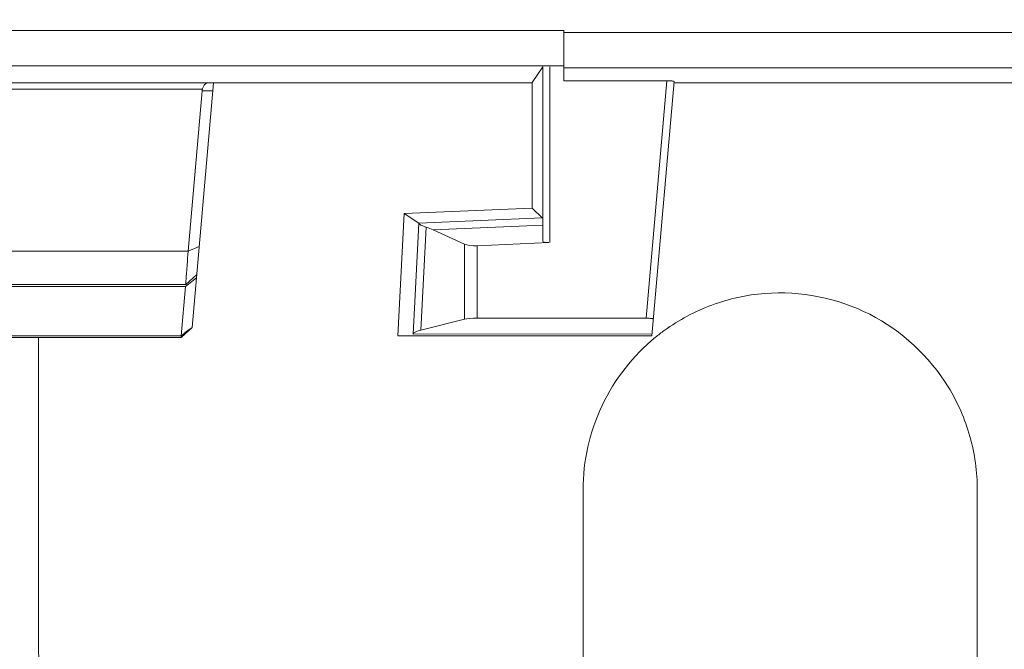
# Model space of a CAD drawing. Header units: millimetres. Extents: x -296 to 295, y -209 to 209.
# Tile 30 of 140: x -243 to -229, y -7 to 2. Entities that reach past the tile are written whole.
import ezdxf

# ---------------------------------------------------------------- set-up
doc = ezdxf.new("R2010")
doc.units = ezdxf.units.MM
doc.header["$MEASUREMENT"] = 0
doc.layers.add('layer 1', color=7, linetype='Continuous')

msp = doc.modelspace()

# ---------------------------------------------------------------- linework, layer by layer
at = {"layer": 'layer 1', "color": 1, "lineweight": 0}
msp.add_open_spline([(295.3283, 209.2747), (295.3283, 209.2747), (295.3283, -208.9236), (295.3283, -208.9236), (295.3283, -208.9236), (-296.1944, -208.9236), (-296.1944, -208.9236), (-296.1944, -208.9236), (-296.1944, 209.2747), (-296.1944, 209.2747), (-296.1944, 209.2747), (295.3283, 209.2747), (295.3283, 209.2747)], degree=3, knots=[0, 0, 0, 0, 0.25, 0.25, 0.25, 0.5, 0.5, 0.5, 0.75, 0.75, 0.75, 1, 1, 1, 1], dxfattribs=at)
at = {"layer": 'layer 1', "color": 5, "lineweight": 0}
msp.add_open_spline([(-281.2487, 194.7284), (-281.2487, 194.7284), (-281.2487, -197.0649), (-281.2487, -197.0649), (-281.2487, -197.0649), (283.3586, -197.0649), (283.3586, -197.0649)], degree=3, knots=[0, 0, 0, 0, 0.5, 0.5, 0.5, 1, 1, 1, 1], dxfattribs=at)
at = {"layer": 'layer 1', "lineweight": 9}
for points in [[(-234.907, 2.0579), (-234.907, 2.0579), (-252.8016, 2.0579), (-252.8016, 2.0579)], [(-234.907, 1.3475), (-234.907, 1.3475), (-234.907, 2.0579), (-234.907, 2.0579)], [(-200.7078, 2.0288), (-200.7078, 2.0288), (-234.907, 2.0288), (-234.907, 2.0288)], [(-252.8016, 1.5579), (-252.8016, 1.5579), (-234.907, 1.5579), (-234.907, 1.5579)], [(-235.3553, 1.3228), (-235.3553, 1.3228), (-235.2061, 1.5467), (-235.2061, 1.5467)], [(-235.2061, 1.5467), (-235.2061, 1.5467), (-235.2061, -0.9148), (-235.2061, -0.9148)], [(-235.1061, -0.9353), (-235.1061, -0.9353), (-235.1061, 1.5472), (-235.1061, 1.5472)], [(-234.907, 1.5307), (-234.907, 1.5307), (-201.0614, 1.5307), (-201.0614, 1.5307)], [(-252.3532, 1.3214), (-252.3532, 1.3214), (-235.3553, 1.3214), (-235.3553, 1.3214)], [(-240.1567, -2.1359), (-240.1567, -2.1359), (-239.8543, 1.3214), (-239.8543, 1.3214)], [(-235.3553, -0.4482), (-235.3553, -0.4482), (-235.3553, 1.3214), (-235.3553, 1.3214)], [(-234.907, 1.3475), (-234.907, 1.3475), (-233.4524, 1.3475), (-233.4524, 1.3475)], [(-233.7456, -2.0036), (-233.7456, -2.0036), (-233.4524, 1.3475), (-233.4524, 1.3475)], [(-233.6671, -2.2536), (-233.6671, -2.2536), (-233.3527, 1.339), (-233.3527, 1.339)], [(-233.3818, 1.345), (-233.4004, 1.3466), (-233.4258, 1.3475), (-233.4524, 1.3475)], [(-200.3543, 1.3214), (-200.3543, 1.3214), (-233.3543, 1.3214), (-233.3543, 1.3214)], [(-247.6984, 1.2279), (-247.6984, 1.2279), (-240.0102, 1.2279), (-240.0102, 1.2279)], [(-240.2123, -1.0591), (-240.2123, -1.0591), (-240.014, 1.2073), (-240.014, 1.2073)], [(-240.0102, 1.2279), (-240.0121, 1.2212), (-240.0134, 1.2143), (-240.014, 1.2073)], [(-239.8643, 1.2073), (-239.8643, 1.2073), (-240.014, 1.2073), (-240.014, 1.2073)], [(-237.2532, -2.2536), (-237.2532, -2.2536), (-237.1627, -0.5271), (-237.1627, -0.5271)], [(-237.1627, -0.5271), (-237.1627, -0.5271), (-235.3553, -0.4482), (-235.3553, -0.4482)], [(-237.1627, -0.5271), (-237.1627, -0.5271), (-236.9546, -0.6613), (-236.9546, -0.6613)], [(-235.3553, -0.4482), (-235.3553, -0.4482), (-235.2121, -0.5853), (-235.2121, -0.5853)], [(-237.0366, -2.2284), (-237.0366, -2.2284), (-236.9539, -0.6679), (-236.9539, -0.6679)], [(-235.2121, -0.5853), (-235.2121, -0.5853), (-236.9546, -0.6613), (-236.9546, -0.6613)], [(-236.7541, -0.7572), (-236.7541, -0.7572), (-235.2092, -0.6897), (-235.2092, -0.6897)], [(-236.8497, -0.7191), (-236.8497, -0.7191), (-236.9266, -2.1717), (-236.9266, -2.1717)], [(-236.7541, -0.7572), (-236.7857, -0.7427), (-236.8176, -0.73), (-236.8497, -0.7191)], [(-236.3096, -0.9602), (-236.3096, -0.9602), (-236.7541, -0.7572), (-236.7541, -0.7572)], [(-236.3096, -0.9602), (-236.3096, -0.9602), (-236.3096, -2.0175), (-236.3096, -2.0175)], [(-236.3096, -0.9602), (-236.2757, -0.9757), (-236.2064, -0.9834), (-236.1307, -0.9801)], [(-236.1307, -0.9801), (-236.1307, -0.9801), (-235.1198, -0.9359), (-235.1198, -0.9359)], [(-240.2123, -1.0591), (-240.2123, -1.0591), (-247.4963, -1.0591), (-247.4963, -1.0591)], [(-240.0565, -0.9898), (-240.0565, -0.9898), (-240.2123, -1.0591), (-240.2123, -1.0591)], [(-236.1307, -2.0036), (-236.1307, -2.0036), (-236.1307, -0.9801), (-236.1307, -0.9801)], [(-240.2469, -1.5286), (-240.2469, -1.5286), (-240.0911, -1.3859), (-240.0911, -1.3859)], [(-247.4616, -1.5286), (-247.4616, -1.5286), (-240.2469, -1.5286), (-240.2469, -1.5286)], [(-240.2511, -1.5554), (-240.2511, -1.5554), (-240.0953, -1.4336), (-240.0953, -1.4336)], [(-247.4574, -1.5554), (-247.4574, -1.5554), (-240.2511, -1.5554), (-240.2511, -1.5554)], [(-240.312, -2.2519), (-240.312, -2.2519), (-240.2511, -1.5554), (-240.2511, -1.5554)], [(-236.9266, -2.1717), (-236.9266, -2.1717), (-236.3096, -2.0175), (-236.3096, -2.0175)], [(-236.1307, -2.0036), (-236.2064, -2.0036), (-236.2757, -2.009), (-236.3096, -2.0175)], [(-233.7456, -2.0036), (-233.7456, -2.0036), (-236.1307, -2.0036), (-236.1307, -2.0036)], [(-233.6883, -2.0059), (-233.7051, -2.0044), (-233.725, -2.0036), (-233.7456, -2.0036)], [(-240.1567, -2.1359), (-240.1567, -2.1359), (-240.3126, -2.2786), (-240.3126, -2.2786)], [(-240.312, -2.2519), (-240.2609, -2.2123), (-240.2086, -2.1742), (-240.1567, -2.1356)], [(-233.4895, -2.1774), (-233.5321, -2.2084), (-233.5738, -2.2406), (-233.6146, -2.2739)], [(-240.312, -2.2519), (-240.312, -2.2519), (-247.3965, -2.2519), (-247.3965, -2.2519)], [(-247.396, -2.2786), (-247.396, -2.2786), (-240.3126, -2.2786), (-240.3126, -2.2786)], [(-242.3232, -2.2786), (-242.3232, -2.2786), (-242.3232, -6.6786), (-242.3232, -6.6786)], [(-240.3126, -2.2786), (-240.3126, -2.2786), (-240.312, -2.2519), (-240.312, -2.2519)], [(-237.2532, -2.2536), (-237.2532, -2.2536), (-233.6671, -2.2536), (-233.6671, -2.2536)], [(-237.0365, -2.228), (-237.0365, -2.228), (-233.6647, -2.2266), (-233.6647, -2.2266)], [(-234.6365, -7.6653), (-234.6365, -7.6653), (-234.6365, -4.4286), (-234.6365, -4.4286)], [(-229.0712, -4.4286), (-229.0712, -4.4286), (-229.0712, -7.6649), (-229.0712, -7.6649)]]:
    msp.add_open_spline(points, degree=3, dxfattribs=at)
for points, knots in [([(-240.0102, 1.2279), (-240.0062, 1.2415), (-240.0018, 1.2544), (-239.995, 1.2678), (-239.9818, 1.2936), (-239.9597, 1.3214), (-239.9322, 1.3214)], [0, 0, 0, 0, 0.5, 0.5, 0.5, 1, 1, 1, 1]), ([(-233.3535, 1.3394), (-233.3536, 1.3422), (-233.3578, 1.3422), (-233.3614, 1.3424), (-233.3701, 1.3429), (-233.3749, 1.3444), (-233.3818, 1.345)], [0, 0, 0, 0, 0.5, 0.5, 0.5, 1, 1, 1, 1]), ([(-236.9539, -0.6679), (-236.954, -0.6663), (-236.9542, -0.665), (-236.9542, -0.6632), (-236.9542, -0.6624), (-236.9541, -0.6617), (-236.9546, -0.6613)], [0, 0, 0, 0, 0.5, 0.5, 0.5, 1, 1, 1, 1]), ([(-236.9539, -0.668), (-236.9538, -0.6716), (-236.9504, -0.6743), (-236.9471, -0.6766), (-236.9402, -0.6816), (-236.9338, -0.685), (-236.9272, -0.6883), (-236.9032, -0.7003), (-236.876, -0.7102), (-236.8497, -0.7191)], [0, 0, 0, 0, 0.3333333, 0.3333333, 0.3333333, 0.6666667, 0.6666667, 0.6666667, 1, 1, 1, 1]), ([(-235.2061, -0.9148), (-235.2059, -0.9243), (-235.193, -0.9275), (-235.1816, -0.9299), (-235.1572, -0.9351), (-235.1405, -0.9368), (-235.1198, -0.9359)], [0, 0, 0, 0, 0.5, 0.5, 0.5, 1, 1, 1, 1]), ([(-240.2469, -1.5286), (-240.2442, -1.5286), (-240.2455, -1.5241), (-240.2459, -1.5206), (-240.2464, -1.5163), (-240.2456, -1.5137), (-240.2452, -1.5106), (-240.2446, -1.5064), (-240.2445, -1.5016), (-240.2444, -1.4968), (-240.2439, -1.4832), (-240.2428, -1.4704), (-240.2418, -1.4575), (-240.2405, -1.4396), (-240.2393, -1.4214), (-240.238, -1.4033), (-240.2364, -1.3805), (-240.2346, -1.3579), (-240.2328, -1.3352), (-240.2307, -1.3082), (-240.2286, -1.2811), (-240.2264, -1.2541), (-240.2214, -1.1891), (-240.2164, -1.1241), (-240.2123, -1.0591)], [0, 0, 0, 0, 0.125, 0.125, 0.125, 0.25, 0.25, 0.25, 0.375, 0.375, 0.375, 0.5, 0.5, 0.5, 0.625, 0.625, 0.625, 0.75, 0.75, 0.75, 0.875, 0.875, 0.875, 1, 1, 1, 1]), ([(-233.4895, -2.1774), (-233.2839, -2.028), (-233.0562, -1.9065), (-232.817, -1.818), (-232.5778, -1.7295), (-232.3271, -1.6742), (-232.0722, -1.6546), (-231.5672, -1.6158), (-231.0458, -1.7174), (-230.5907, -1.9493), (-230.1355, -2.1811), (-229.7468, -2.5432), (-229.4813, -2.9746), (-229.3473, -3.1924), (-229.2447, -3.4278), (-229.1757, -3.6734), (-229.1067, -3.9189), (-229.0712, -4.1744), (-229.0712, -4.4286)], [0, 0, 0, 0, 0.1666667, 0.1666667, 0.1666667, 0.3333333, 0.3333333, 0.3333333, 0.5, 0.5, 0.5, 0.6666667, 0.6666667, 0.6666667, 0.8333333, 0.8333333, 0.8333333, 1, 1, 1, 1]), ([(-233.6883, -2.0059), (-233.6782, -2.0068), (-233.6699, -2.0086), (-233.6579, -2.0102), (-233.6529, -2.0109), (-233.6472, -2.0115), (-233.6462, -2.0157)], [0, 0, 0, 0, 0.5, 0.5, 0.5, 1, 1, 1, 1]), ([(-236.9266, -2.1717), (-236.954, -2.1786), (-236.9788, -2.1853), (-237.0069, -2.1991), (-237.0207, -2.2059), (-237.0352, -2.2143), (-237.0365, -2.228)], [0, 0, 0, 0, 0.5, 0.5, 0.5, 1, 1, 1, 1]), ([(-234.6365, -4.4286), (-234.6365, -4.0211), (-234.5447, -3.6085), (-234.368, -3.2361), (-234.1914, -2.8638), (-233.9299, -2.5318), (-233.6146, -2.2739)], [0, 0, 0, 0, 0.5, 0.5, 0.5, 1, 1, 1, 1]), ([(-242.3232, -6.6786), (-242.3232, -6.9345), (-242.2721, -7.1932), (-242.1736, -7.4315), (-242.0751, -7.6698), (-241.9292, -7.8878), (-241.7474, -8.0698), (-241.5655, -8.2519), (-241.3478, -8.398), (-241.1096, -8.4968), (-240.8714, -8.5956), (-240.6127, -8.6469), (-240.3568, -8.6469)], [0, 0, 0, 0, 0.25, 0.25, 0.25, 0.5, 0.5, 0.5, 0.75, 0.75, 0.75, 1, 1, 1, 1])]:
    msp.add_open_spline(points, degree=3, knots=knots, dxfattribs=at)

doc.saveas('drawing.dxf')
